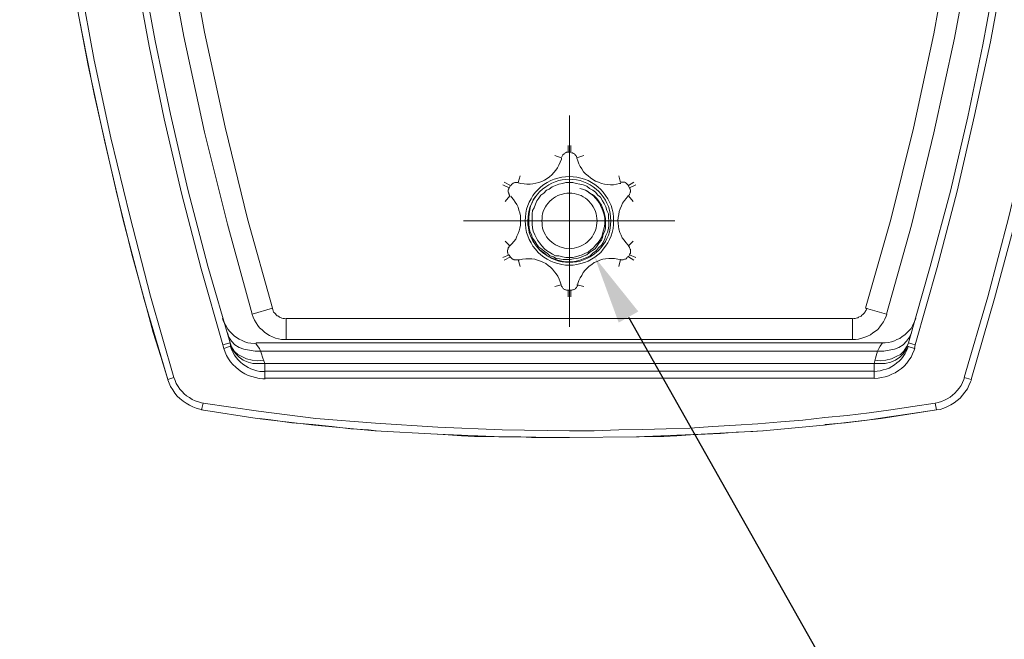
# Model space of a CAD drawing. Header units: millimetres. Extents: x 0 to 283, y 0 to 196.
# Tile 25 of 32: x 140 to 176, y 66 to 89. Entities that reach past the tile are written whole.
import ezdxf
from ezdxf import colors
from ezdxf.entities.mleader import LeaderData, LeaderLine
from ezdxf.math import Vec2, Vec3

# ---------------------------------------------------------------- set-up
doc = ezdxf.new("R2010")
doc.units = ezdxf.units.MM
doc.layers.get('0').update_dxf_attribs({"linetype": 'CONTINUOUS'})
doc.styles.add('SANSSERIF', font='sanss___.ttf')

msp = doc.modelspace()

# ---------------------------------------------------------------- linework, layer by layer
at = {"linetype": 'Continuous', "lineweight": 15}
for points in [[(144.637, 123.486), (144.339, 121.07), (144.108, 118.456), (143.953, 115.654), (143.887, 112.697), (143.909, 109.52), (144.031, 106.2), (144.262, 102.714), (144.615, 99.14), (145.045, 95.533), (145.597, 91.926), (146.259, 88.396), (147.009, 84.91), (147.847, 81.568), (148.741, 78.292)], [(145.398, 123.364), (145.09, 120.971), (144.869, 118.401), (144.714, 115.621), (144.637, 112.675), (144.67, 109.554), (144.792, 106.222), (145.012, 102.769), (145.365, 99.206), (145.829, 95.632), (146.38, 92.047), (147.009, 88.55), (147.759, 85.098), (148.575, 81.766), (149.48, 78.512)], [(171.84, 78.292), (172.755, 81.535), (173.561, 84.888), (174.311, 88.341), (174.973, 91.849), (175.524, 95.434), (175.954, 99.008), (176.296, 102.571), (176.561, 106.046), (176.683, 109.399), (176.705, 112.576), (176.627, 115.577), (176.484, 118.401), (176.252, 121.048), (175.954, 123.486)], [(147.958, 77.122), (147.947, 77.255), (147.13, 80.045), (146.402, 82.825), (145.773, 85.572), (145.211, 88.242), (144.737, 90.812), (144.306, 93.338), (143.953, 95.732), (143.678, 97.993), (143.457, 100.144), (143.247, 102.163), (143.126, 104.06), (142.994, 105.814), (142.927, 107.502), (142.872, 109.123), (142.85, 110.679), (142.85, 112.223), (142.872, 113.778), (142.894, 115.323), (142.972, 116.889)], [(172.877, 77.177), (173.682, 79.99), (174.41, 82.77), (175.039, 85.517), (175.624, 88.197), (176.098, 90.79), (176.506, 93.283), (176.859, 95.71), (177.157, 97.971), (177.389, 100.122), (177.565, 102.141), (177.708, 104.027), (177.819, 105.792), (177.896, 107.48), (177.973, 109.09), (177.995, 110.657), (177.995, 112.223), (177.973, 113.778), (177.918, 115.323), (177.874, 116.911)], [(142.729, 116.856), (142.641, 115.268), (142.597, 113.712), (142.597, 112.146), (142.597, 110.579), (142.619, 108.969), (142.674, 107.325), (142.74, 105.638), (142.872, 103.851), (143.027, 101.942), (143.203, 99.912), (143.457, 97.75), (143.733, 95.478), (144.086, 93.084), (144.516, 90.613), (144.99, 88.043), (145.542, 85.396), (146.171, 82.693), (146.888, 79.946), (147.682, 77.177)], [(177.62, 116.834), (177.664, 115.246), (177.708, 113.679), (177.741, 112.124), (177.708, 110.535), (177.686, 108.947), (177.642, 107.303), (177.565, 105.615), (177.444, 103.828), (177.289, 101.942), (177.113, 99.912), (176.881, 97.772), (176.583, 95.5), (176.23, 93.128), (175.822, 90.657), (175.348, 88.098), (174.796, 85.473), (174.167, 82.77), (173.428, 80.023), (172.645, 77.255)], [(140.379, 115.952), (140.302, 114.308), (140.28, 112.653), (140.28, 111.01), (140.302, 109.322), (140.346, 107.601), (140.456, 105.814), (140.556, 103.928), (140.71, 101.942), (140.909, 99.813), (141.151, 97.552), (141.46, 95.147), (141.835, 92.654), (142.266, 90.029), (142.773, 87.337), (143.38, 84.568), (144.053, 81.711), (144.814, 78.832), (145.674, 75.92)], [(145.895, 75.986), (145.045, 78.942), (144.284, 81.866), (143.6, 84.712), (142.994, 87.536), (142.497, 90.26), (142.045, 92.886), (141.681, 95.401), (141.383, 97.794), (141.14, 100.045), (140.931, 102.163), (140.809, 104.126), (140.677, 105.991), (140.611, 107.756), (140.556, 109.443), (140.523, 111.109), (140.523, 112.72), (140.578, 114.363), (140.622, 115.996)], [(179.959, 115.952), (180.014, 114.308), (180.036, 112.675), (180.036, 111.01), (180.014, 109.344), (179.959, 107.634), (179.882, 105.847), (179.76, 103.95), (179.606, 101.953), (179.429, 99.835), (179.176, 97.574), (178.856, 95.18), (178.503, 92.676), (178.039, 90.084), (177.543, 87.381), (176.958, 84.612), (176.285, 81.788), (175.524, 78.92), (174.664, 75.986)], [(174.918, 75.92), (175.767, 78.865), (176.561, 81.788), (177.245, 84.668), (177.819, 87.458), (178.348, 90.216), (178.778, 92.83), (179.153, 95.379), (179.462, 97.772), (179.716, 100.045), (179.882, 102.163), (180.036, 104.159), (180.135, 106.013), (180.212, 107.789), (180.257, 109.476), (180.29, 111.131), (180.29, 112.775), (180.257, 114.407), (180.212, 116.051)], [(144.891, 78.534), (144.637, 79.472), (144.361, 80.476), (144.108, 81.513), (143.832, 82.627), (143.556, 83.785), (143.28, 85.009), (142.994, 86.3), (142.729, 87.646), (142.442, 89.058)], [(160.301, 81.689), (160.301, 85.517), (160.301, 85.517)], [(160.246, 84.436), (160.246, 84.182), (160.246, 84.182)], [(160.346, 84.436), (160.346, 84.182), (160.346, 84.182)], [(158.426, 83.068), (158.525, 83.046), (158.647, 83.035), (158.746, 83.024), (158.867, 83.024), (158.967, 83.035), (159.077, 83.057), (159.187, 83.079), (159.287, 83.123), (159.386, 83.167), (159.485, 83.233), (159.573, 83.289), (159.651, 83.366), (159.728, 83.443), (159.805, 83.531), (159.86, 83.62), (159.915, 83.719), (159.959, 83.818), (160.004, 83.928), (160.004, 83.973)], [(159.761, 84.061), (159.993, 83.984), (159.993, 83.984)], [(160.235, 84.182), (160.213, 84.182), (160.191, 84.182), (160.18, 84.171), (160.158, 84.16), (160.136, 84.16), (160.125, 84.138), (160.103, 84.127), (160.092, 84.116), (160.07, 84.105), (160.059, 84.094), (160.037, 84.072), (160.037, 84.061), (160.026, 84.039), (160.015, 84.017), (160.004, 83.995)], [(160.346, 84.182), (160.246, 84.182), (160.246, 84.182)], [(160.566, 83.984), (160.566, 83.995), (160.555, 84.017), (160.555, 84.039), (160.533, 84.05), (160.533, 84.072), (160.522, 84.083), (160.5, 84.094), (160.489, 84.105), (160.478, 84.127), (160.456, 84.138), (160.445, 84.138), (160.423, 84.149), (160.401, 84.16), (160.379, 84.16), (160.368, 84.16)], [(160.82, 84.061), (160.566, 83.984), (160.566, 83.984)], [(160.566, 83.973), (160.599, 83.873), (160.643, 83.763), (160.687, 83.664), (160.743, 83.575), (160.809, 83.476), (160.886, 83.399), (160.974, 83.322), (161.063, 83.256), (161.151, 83.189), (161.25, 83.134), (161.349, 83.09), (161.46, 83.046), (161.57, 83.024), (161.68, 83.013), (161.791, 83.002), (161.901, 83.002), (162.011, 83.024), (162.122, 83.046), (162.166, 83.046)], [(158.503, 83.322), (158.426, 83.079), (158.426, 83.079)], [(162.088, 83.322), (162.155, 83.079), (162.155, 83.079)], [(157.875, 83.002), (158.095, 82.892), (158.095, 82.892)], [(157.919, 83.101), (158.15, 82.98), (158.15, 82.98)], [(158.095, 82.892), (158.084, 82.88), (158.084, 82.858), (158.073, 82.836), (158.062, 82.814), (158.062, 82.803), (158.062, 82.781), (158.062, 82.748), (158.062, 82.726), (158.073, 82.704), (158.084, 82.693), (158.084, 82.671), (158.095, 82.66), (158.106, 82.638), (158.117, 82.627), (158.128, 82.605)], [(158.15, 82.969), (158.095, 82.892), (158.095, 82.892)], [(158.426, 83.079), (158.404, 83.079), (158.382, 83.079), (158.371, 83.079), (158.349, 83.079), (158.327, 83.079), (158.305, 83.079), (158.283, 83.068), (158.272, 83.068), (158.25, 83.057), (158.239, 83.046), (158.217, 83.035), (158.194, 83.024), (158.183, 83.013), (158.172, 82.991), (158.161, 82.98)], [(161.735, 81.689), (161.713, 81.81), (161.713, 81.943), (161.658, 82.064), (161.625, 82.197), (161.559, 82.318), (161.504, 82.417), (161.427, 82.55), (161.327, 82.627), (161.25, 82.726), (161.151, 82.803), (161.029, 82.869), (160.93, 82.947), (160.798, 83.002), (160.676, 83.024), (160.544, 83.046), (160.423, 83.079), (160.301, 83.079), (160.169, 83.079), (160.037, 83.046), (159.915, 83.024), (159.783, 82.98), (159.662, 82.925), (159.562, 82.847), (159.463, 82.803), (159.364, 82.693), (159.253, 82.627), (159.187, 82.516), (159.11, 82.417), (159.055, 82.296), (159.011, 82.163), (158.956, 82.064), (158.934, 81.943), (158.934, 81.81), (158.934, 81.689)], [(160.676, 82.869), (160.776, 82.847), (160.875, 82.803), (160.952, 82.77), (161.029, 82.693), (161.129, 82.649), (161.195, 82.594), (161.283, 82.516), (161.327, 82.45), (161.404, 82.34), (161.46, 82.263), (161.504, 82.163), (161.526, 82.097), (161.559, 81.998), (161.581, 81.888), (161.603, 81.788), (161.603, 81.689)], [(161.581, 81.689), (161.581, 81.788), (161.559, 81.91), (161.526, 82.02), (161.482, 82.119), (161.427, 82.241), (161.382, 82.34), (161.327, 82.417), (161.25, 82.516), (161.173, 82.594), (161.074, 82.671), (160.974, 82.748), (160.875, 82.803), (160.776, 82.847), (160.676, 82.869)], [(162.441, 82.98), (162.43, 82.991), (162.408, 83.013), (162.397, 83.024), (162.375, 83.046), (162.364, 83.057), (162.342, 83.068), (162.331, 83.079), (162.309, 83.09), (162.287, 83.101), (162.265, 83.101), (162.243, 83.101), (162.221, 83.101), (162.199, 83.101), (162.177, 83.101), (162.155, 83.101)], [(162.486, 82.892), (162.43, 82.98), (162.43, 82.98)], [(162.64, 83.101), (162.441, 82.98), (162.441, 82.98)], [(162.441, 82.594), (162.452, 82.616), (162.463, 82.627), (162.486, 82.638), (162.486, 82.66), (162.497, 82.682), (162.508, 82.704), (162.508, 82.726), (162.519, 82.748), (162.519, 82.77), (162.519, 82.792), (162.519, 82.814), (162.508, 82.836), (162.497, 82.858), (162.497, 82.88), (162.486, 82.892)], [(162.717, 83.002), (162.486, 82.892), (162.486, 82.892)], [(157.952, 82.395), (158.128, 82.594), (158.128, 82.594)], [(158.128, 80.785), (158.194, 80.851), (158.272, 80.939), (158.338, 81.027), (158.382, 81.127), (158.426, 81.226), (158.47, 81.325), (158.492, 81.424), (158.514, 81.535), (158.514, 81.645), (158.514, 81.755), (158.514, 81.866), (158.492, 81.976), (158.459, 82.075), (158.426, 82.186), (158.382, 82.285), (158.316, 82.373), (158.261, 82.461), (158.183, 82.55), (158.161, 82.583)], [(159.055, 82.572), (158.978, 82.45), (158.934, 82.34), (158.878, 82.219), (158.856, 82.097), (158.834, 81.943), (158.812, 81.81), (158.812, 81.689), (158.812, 81.568), (158.834, 81.435), (158.856, 81.314), (158.911, 81.182), (158.956, 81.06), (159.033, 80.95), (159.11, 80.829), (159.187, 80.729), (159.287, 80.652), (159.386, 80.575), (159.485, 80.509), (159.584, 80.421), (159.717, 80.376), (159.816, 80.321), (159.937, 80.31), (160.07, 80.277), (160.191, 80.277), (160.323, 80.277), (160.445, 80.31), (160.566, 80.321), (160.699, 80.354), (160.831, 80.41), (160.93, 80.454), (161.029, 80.531), (161.129, 80.608), (161.228, 80.674), (161.305, 80.785), (161.382, 80.884), (161.46, 80.983)], [(162.43, 82.594), (162.364, 82.505), (162.298, 82.428), (162.232, 82.329), (162.188, 82.23), (162.144, 82.13), (162.11, 82.031), (162.088, 81.921), (162.066, 81.81), (162.055, 81.7), (162.066, 81.601), (162.077, 81.48), (162.099, 81.38), (162.133, 81.27), (162.177, 81.171), (162.221, 81.071), (162.287, 80.983), (162.353, 80.895), (162.43, 80.807), (162.463, 80.785)], [(162.618, 82.395), (162.441, 82.594), (162.441, 82.594)], [(160.301, 81.689), (156.441, 81.689), (156.441, 81.689)], [(158.779, 81.689), (158.779, 81.535), (158.812, 81.413), (158.834, 81.259), (158.878, 81.138), (158.934, 81.005), (159.011, 80.884), (159.088, 80.785), (159.187, 80.674), (159.287, 80.575), (159.386, 80.509), (159.485, 80.41), (159.617, 80.354), (159.739, 80.31), (159.871, 80.255), (160.015, 80.222), (160.136, 80.2), (160.268, 80.2), (160.423, 80.2), (160.544, 80.222), (160.676, 80.255), (160.798, 80.31), (160.93, 80.354), (161.051, 80.421), (161.151, 80.509), (161.283, 80.608), (161.349, 80.707), (161.46, 80.807), (161.526, 80.906), (161.581, 81.038), (161.625, 81.16), (161.68, 81.281), (161.713, 81.413), (161.735, 81.535), (161.735, 81.689)], [(158.934, 81.689), (158.934, 81.568), (158.956, 81.435), (158.978, 81.314), (159.033, 81.182), (159.088, 81.082), (159.132, 80.983), (159.209, 80.884), (159.287, 80.785), (159.386, 80.674), (159.463, 80.608), (159.584, 80.531), (159.684, 80.476), (159.783, 80.421), (159.915, 80.41), (160.037, 80.376), (160.169, 80.354), (160.268, 80.354), (160.401, 80.354), (160.522, 80.376), (160.643, 80.41), (160.754, 80.454), (160.875, 80.509), (160.974, 80.553), (161.074, 80.63), (161.173, 80.707), (161.25, 80.807), (161.327, 80.884), (161.404, 80.983), (161.46, 81.082), (161.504, 81.204), (161.526, 81.314), (161.559, 81.435), (161.581, 81.568), (161.581, 81.689)], [(160.301, 81.689), (164.129, 81.689), (164.129, 81.689)], [(160.301, 81.689), (160.301, 77.828), (160.301, 77.828)], [(161.46, 80.983), (161.504, 81.082), (161.526, 81.204), (161.581, 81.314), (161.603, 81.435), (161.603, 81.568), (161.603, 81.689)], [(157.952, 80.95), (158.128, 80.785), (158.128, 80.785)], [(158.117, 80.774), (158.106, 80.763), (158.095, 80.74), (158.084, 80.729), (158.062, 80.707), (158.062, 80.674), (158.051, 80.663), (158.051, 80.641), (158.04, 80.608), (158.04, 80.597), (158.04, 80.564), (158.04, 80.542), (158.051, 80.531), (158.051, 80.498), (158.062, 80.476), (158.062, 80.454)], [(162.618, 80.95), (162.441, 80.785), (162.441, 80.785)], [(162.486, 80.454), (162.497, 80.465), (162.497, 80.487), (162.519, 80.509), (162.519, 80.531), (162.519, 80.553), (162.519, 80.575), (162.519, 80.597), (162.519, 80.619), (162.519, 80.641), (162.508, 80.663), (162.497, 80.685), (162.486, 80.707), (162.486, 80.729), (162.463, 80.751), (162.441, 80.763)], [(157.875, 80.354), (158.095, 80.454), (158.095, 80.454)], [(157.919, 80.255), (158.15, 80.376), (158.15, 80.376)], [(158.095, 80.443), (158.15, 80.365), (158.15, 80.365)], [(158.15, 80.376), (158.161, 80.354), (158.172, 80.343), (158.194, 80.321), (158.205, 80.31), (158.228, 80.299), (158.25, 80.288), (158.272, 80.277), (158.283, 80.266), (158.305, 80.266), (158.327, 80.266), (158.349, 80.266), (158.371, 80.266), (158.393, 80.266), (158.415, 80.266), (158.437, 80.266)], [(159.993, 79.362), (159.959, 79.472), (159.926, 79.571), (159.871, 79.67), (159.816, 79.759), (159.75, 79.836), (159.684, 79.935), (159.606, 80.001), (159.518, 80.068), (159.43, 80.134), (159.331, 80.189), (159.242, 80.222), (159.132, 80.255), (159.033, 80.288), (158.922, 80.31), (158.812, 80.31), (158.702, 80.31), (158.592, 80.299), (158.492, 80.266), (158.448, 80.266)], [(162.155, 80.277), (162.055, 80.299), (161.934, 80.321), (161.835, 80.321), (161.724, 80.321), (161.614, 80.31), (161.515, 80.288), (161.404, 80.255), (161.305, 80.211), (161.195, 80.167), (161.107, 80.101), (161.018, 80.045), (160.941, 79.968), (160.864, 79.891), (160.798, 79.803), (160.743, 79.704), (160.687, 79.615), (160.643, 79.516), (160.599, 79.406), (160.599, 79.362)], [(162.155, 80.266), (162.177, 80.266), (162.199, 80.266), (162.221, 80.266), (162.243, 80.266), (162.254, 80.266), (162.276, 80.277), (162.298, 80.288), (162.32, 80.288), (162.342, 80.299), (162.364, 80.31), (162.375, 80.321), (162.386, 80.343), (162.397, 80.354), (162.408, 80.376), (162.43, 80.387)], [(162.441, 80.376), (162.486, 80.454), (162.486, 80.454)], [(162.64, 80.255), (162.441, 80.376), (162.441, 80.376)], [(162.717, 80.354), (162.486, 80.454), (162.486, 80.454)], [(158.503, 80.023), (158.426, 80.277), (158.426, 80.277)], [(162.088, 80.023), (162.155, 80.277), (162.155, 80.277)], [(159.761, 79.295), (159.993, 79.362), (159.993, 79.362)], [(159.993, 79.362), (159.993, 79.34), (160.004, 79.317), (160.015, 79.295), (160.026, 79.284), (160.037, 79.262), (160.059, 79.24), (160.081, 79.229), (160.092, 79.207), (160.114, 79.196), (160.125, 79.196), (160.147, 79.174), (160.169, 79.174), (160.191, 79.163), (160.213, 79.163), (160.235, 79.163)], [(160.346, 79.163), (160.368, 79.163), (160.379, 79.163), (160.412, 79.174), (160.434, 79.174), (160.456, 79.185), (160.467, 79.196), (160.489, 79.207), (160.511, 79.218), (160.522, 79.229), (160.544, 79.251), (160.555, 79.262), (160.566, 79.284), (160.577, 79.306), (160.588, 79.328), (160.599, 79.351)], [(160.82, 79.295), (160.566, 79.362), (160.566, 79.362)], [(160.246, 78.92), (160.246, 79.163), (160.246, 79.163)], [(160.246, 79.163), (160.334, 79.163), (160.334, 79.163)], [(160.346, 78.92), (160.346, 79.163), (160.346, 79.163)], [(145.674, 75.92), (145.42, 76.747), (145.145, 77.63), (144.891, 78.534)], [(149.48, 78.512), (148.741, 78.292), (148.741, 78.292)], [(170.604, 78.126), (170.649, 78.137), (170.693, 78.137), (170.737, 78.148), (170.792, 78.159), (170.825, 78.181), (170.88, 78.203), (170.913, 78.225), (170.946, 78.258), (170.979, 78.281), (171.013, 78.314), (171.046, 78.358), (171.068, 78.391), (171.101, 78.435), (171.112, 78.479), (171.123, 78.512)], [(171.079, 78.512), (171.84, 78.292), (171.84, 78.292)], [(148.741, 78.281), (148.785, 78.181), (148.829, 78.071), (148.884, 77.972), (148.95, 77.883), (149.017, 77.795), (149.105, 77.718), (149.193, 77.641), (149.281, 77.575), (149.381, 77.519), (149.48, 77.464), (149.59, 77.42), (149.701, 77.398), (149.811, 77.376), (149.921, 77.365), (149.998, 77.365)], [(149.48, 78.501), (149.491, 78.457), (149.513, 78.413), (149.524, 78.369), (149.557, 78.347), (149.59, 78.303), (149.623, 78.269), (149.656, 78.236), (149.701, 78.214), (149.734, 78.181), (149.778, 78.17), (149.822, 78.148), (149.877, 78.137), (149.921, 78.137), (149.965, 78.126), (149.998, 78.126)], [(170.604, 77.365), (170.715, 77.376), (170.825, 77.387), (170.935, 77.42), (171.046, 77.453), (171.145, 77.486), (171.255, 77.541), (171.343, 77.608), (171.443, 77.674), (171.52, 77.74), (171.597, 77.828), (171.663, 77.916), (171.73, 78.016), (171.774, 78.115), (171.829, 78.225), (171.851, 78.292)], [(147.66, 78.148), (147.693, 78.049), (147.737, 77.95), (147.792, 77.85), (147.858, 77.751), (147.925, 77.663), (148.002, 77.586), (148.09, 77.508), (148.178, 77.442), (148.266, 77.387), (148.377, 77.332), (148.476, 77.288), (148.586, 77.255), (148.697, 77.233), (148.818, 77.222), (148.895, 77.211)], [(149.987, 78.137), (170.604, 78.137), (170.604, 78.137)], [(149.987, 78.137), (149.987, 77.376), (149.987, 77.376)], [(170.604, 78.137), (170.604, 77.376), (170.604, 77.376)], [(171.696, 77.244), (171.796, 77.255), (171.906, 77.266), (172.016, 77.288), (172.127, 77.321), (172.215, 77.365), (172.325, 77.409), (172.413, 77.475), (172.502, 77.541), (172.579, 77.608), (172.667, 77.696), (172.733, 77.773), (172.789, 77.872), (172.833, 77.972), (172.888, 78.071), (172.91, 78.148)], [(147.891, 77.453), (147.847, 77.608), (147.847, 77.608)], [(147.991, 77.31), (147.891, 77.453), (147.891, 77.453)], [(172.678, 77.453), (172.568, 77.31), (172.568, 77.31)], [(172.755, 77.608), (172.678, 77.453), (172.678, 77.453)], [(147.682, 77.177), (147.947, 77.255), (147.947, 77.255)], [(147.682, 77.177), (147.715, 77.045), (147.715, 77.045)], [(147.715, 77.045), (147.958, 77.122), (147.958, 77.122)], [(147.991, 77.1), (147.947, 77.255), (147.947, 77.255)], [(149.204, 76.493), (148.972, 76.493), (148.774, 76.493), (148.597, 76.549), (148.421, 76.615), (148.266, 76.725), (148.145, 76.846), (148.046, 76.979), (147.958, 77.122)], [(147.958, 77.111), (147.991, 77.012), (148.046, 76.913), (148.101, 76.802), (148.167, 76.714), (148.233, 76.626), (148.322, 76.549), (148.41, 76.471), (148.498, 76.416), (148.597, 76.35), (148.697, 76.306), (148.807, 76.262), (148.917, 76.229), (149.028, 76.207), (149.138, 76.207), (149.215, 76.207)], [(148.112, 77.177), (147.991, 77.31), (147.991, 77.31)], [(148.222, 76.824), (148.09, 76.946), (147.991, 77.1)], [(148.266, 77.078), (148.112, 77.177), (148.112, 77.177)], [(149.05, 76.946), (148.851, 76.946), (148.642, 76.979), (148.443, 77.023), (148.266, 77.078)], [(149.05, 76.946), (149.006, 77.045), (148.895, 77.199), (148.895, 77.233), (148.895, 77.255)], [(148.895, 77.255), (171.696, 77.255), (171.696, 77.255)], [(149.987, 77.376), (170.604, 77.376), (170.604, 77.376)], [(171.388, 76.207), (171.498, 76.218), (171.608, 76.229), (171.719, 76.262), (171.829, 76.295), (171.939, 76.328), (172.038, 76.383), (172.127, 76.449), (172.215, 76.516), (172.303, 76.582), (172.38, 76.67), (172.447, 76.758), (172.513, 76.858), (172.568, 76.957), (172.612, 77.067), (172.634, 77.133)], [(171.509, 76.946), (171.564, 77.045), (171.608, 77.122)], [(172.292, 77.078), (172.127, 77.023), (171.939, 76.979), (171.741, 76.946), (171.509, 76.946)], [(171.608, 77.122), (171.696, 77.255), (171.696, 77.255)], [(172.568, 77.31), (172.447, 77.177), (172.292, 77.078)], [(172.568, 77.1), (172.469, 76.946), (172.347, 76.824)], [(172.59, 77.122), (172.546, 76.979), (172.546, 76.979)], [(172.645, 77.255), (172.568, 77.1), (172.568, 77.1)], [(172.645, 77.255), (172.59, 77.122), (172.59, 77.122)], [(172.855, 77.045), (172.59, 77.122), (172.59, 77.122)], [(172.877, 77.177), (172.645, 77.255), (172.645, 77.255)], [(172.855, 77.045), (172.877, 77.177), (172.877, 77.177)], [(147.715, 77.045), (147.759, 76.913), (147.814, 76.791), (147.88, 76.67), (147.958, 76.56), (148.046, 76.46), (148.145, 76.361), (148.244, 76.273), (148.355, 76.196), (148.476, 76.118), (148.597, 76.063), (148.73, 76.019), (148.862, 75.986), (148.995, 75.953), (149.127, 75.942), (149.215, 75.942)], [(149.149, 76.615), (148.95, 76.593), (148.741, 76.615), (148.542, 76.67), (148.366, 76.747), (148.222, 76.824)], [(149.05, 76.946), (171.509, 76.946), (171.509, 76.946)], [(149.204, 76.493), (149.127, 76.692), (149.072, 76.88), (149.05, 76.946)], [(171.388, 75.953), (171.531, 75.964), (171.663, 75.986), (171.785, 76.008), (171.917, 76.052), (172.038, 76.107), (172.16, 76.163), (172.27, 76.24), (172.38, 76.317), (172.48, 76.405), (172.579, 76.505), (172.656, 76.615), (172.733, 76.725), (172.789, 76.846), (172.844, 76.979), (172.866, 77.056)], [(172.546, 76.979), (172.447, 76.846), (172.325, 76.725), (172.171, 76.615), (171.994, 76.549), (171.796, 76.493), (171.586, 76.493), (171.388, 76.493)], [(172.347, 76.824), (172.193, 76.747), (172.016, 76.67), (171.818, 76.615), (171.608, 76.593), (171.41, 76.615)], [(171.443, 76.692), (171.509, 76.946), (171.509, 76.946)], [(149.204, 76.493), (171.388, 76.493), (171.388, 76.493)], [(149.204, 76.416), (149.204, 76.493), (149.204, 76.493)], [(149.204, 75.964), (149.204, 76.295), (149.204, 76.416)], [(171.388, 76.493), (171.443, 76.692), (171.443, 76.692)], [(171.388, 75.964), (171.388, 76.493), (171.388, 76.493)], [(171.388, 76.218), (149.204, 76.218), (149.204, 76.218)], [(145.895, 75.986), (145.674, 75.92), (145.674, 75.92)], [(145.674, 75.909), (145.718, 75.787), (145.773, 75.655), (145.851, 75.534), (145.928, 75.423), (146.016, 75.313), (146.115, 75.225), (146.226, 75.126), (146.336, 75.048), (146.457, 74.982), (146.579, 74.916), (146.711, 74.872), (146.843, 74.839), (146.932, 74.817)], [(145.895, 75.986), (145.939, 75.876), (145.983, 75.765), (146.049, 75.666), (146.115, 75.567), (146.193, 75.479), (146.27, 75.39), (146.358, 75.324), (146.457, 75.258), (146.557, 75.192), (146.667, 75.137), (146.788, 75.104), (146.899, 75.07), (146.976, 75.059)], [(171.388, 75.964), (149.204, 75.964), (149.204, 75.964)], [(173.605, 75.059), (173.726, 75.082), (173.836, 75.115), (173.947, 75.159), (174.046, 75.214), (174.156, 75.269), (174.245, 75.346), (174.333, 75.423), (174.41, 75.512), (174.487, 75.6), (174.554, 75.699), (174.609, 75.81), (174.653, 75.92), (174.675, 75.986)], [(173.66, 74.806), (173.792, 74.828), (173.925, 74.872), (174.057, 74.927), (174.178, 74.993), (174.3, 75.07), (174.41, 75.148), (174.52, 75.236), (174.609, 75.346), (174.697, 75.457), (174.785, 75.578), (174.84, 75.699), (174.895, 75.832), (174.929, 75.909)], [(174.664, 75.986), (174.918, 75.92), (174.918, 75.92)], [(146.954, 75.059), (146.899, 74.806), (146.899, 74.806)], [(160.301, 74.045), (157.852, 74.078), (155.503, 74.177), (153.23, 74.331), (151.068, 74.497), (148.972, 74.762), (146.954, 75.059)], [(173.605, 75.059), (172.8, 74.927), (171.994, 74.806), (171.211, 74.706), (170.406, 74.607), (169.59, 74.53), (168.795, 74.431), (167.99, 74.376), (167.152, 74.298), (166.346, 74.254), (165.519, 74.199), (164.681, 74.144), (163.82, 74.122), (162.971, 74.1), (162.088, 74.078), (161.195, 74.045), (160.301, 74.045)], [(173.605, 75.059), (173.66, 74.806), (173.66, 74.806)], [(146.899, 74.806), (148.928, 74.497), (151.013, 74.254), (153.208, 74.045), (155.481, 73.923), (157.852, 73.824), (160.301, 73.802)], [(160.301, 73.802), (162.739, 73.824), (165.089, 73.923), (167.35, 74.045), (169.545, 74.254), (171.641, 74.497), (173.66, 74.806)], [(173.66, 74.806), (172.778, 74.673), (171.939, 74.552)], [(153.264, 74.045), (152.977, 74.078), (152.337, 74.122), (151.642, 74.199), (150.947, 74.276), (150.186, 74.342), (149.425, 74.453), (149.006, 74.497)], [(171.939, 74.552), (171.134, 74.431), (170.351, 74.342), (169.623, 74.276), (169.579, 74.254)], [(160.301, 73.802), (159.97, 73.802), (159.617, 73.802), (159.287, 73.802), (158.911, 73.802), (158.525, 73.824), (158.15, 73.824), (157.72, 73.824), (157.29, 73.846), (156.838, 73.846), (156.363, 73.868), (155.878, 73.901), (155.503, 73.923)], [(167.328, 74.045), (166.975, 74.023), (166.368, 74), (165.795, 73.945), (165.232, 73.923), (164.703, 73.901), (164.206, 73.868), (163.732, 73.846), (163.302, 73.846), (162.839, 73.824), (162.739, 73.824)]]:
    msp.add_lwpolyline(points, dxfattribs=at)
at = {"linetype": 'Continuous', "lineweight": 20}
msp.add_lwpolyline([(171.079, 78.512), (171.994, 81.733), (172.822, 85.065), (173.561, 88.495), (174.189, 92.003), (174.741, 95.533), (175.193, 99.107), (175.546, 102.637), (175.767, 106.101), (175.899, 109.421), (175.921, 112.576), (175.866, 115.554), (175.723, 118.345), (175.502, 120.949), (175.171, 123.364)], dxfattribs=at)
at = {"linetype": 'Continuous', "lineweight": 15}
for points in [[(161.901, 81.689), (161.901, 81.821), (161.89, 81.965), (161.846, 82.108), (161.813, 82.241), (161.757, 82.373), (161.691, 82.494), (161.614, 82.616), (161.526, 82.726), (161.438, 82.825), (161.327, 82.925), (161.217, 83.013), (161.096, 83.079), (160.974, 83.156), (160.842, 83.211), (160.71, 83.244), (160.566, 83.278), (160.434, 83.289), (160.29, 83.3), (160.158, 83.289), (160.015, 83.278), (159.871, 83.244), (159.739, 83.211), (159.617, 83.156), (159.485, 83.079), (159.364, 83.013), (159.253, 82.925), (159.154, 82.825), (159.055, 82.726), (158.967, 82.616), (158.9, 82.494), (158.834, 82.373), (158.779, 82.241), (158.735, 82.108), (158.702, 81.965), (158.691, 81.821), (158.68, 81.689), (158.691, 81.557), (158.702, 81.413), (158.735, 81.27), (158.779, 81.138), (158.834, 81.005), (158.9, 80.884), (158.967, 80.763), (159.055, 80.652), (159.154, 80.542), (159.253, 80.454), (159.364, 80.365), (159.485, 80.288), (159.617, 80.222), (159.739, 80.167), (159.871, 80.134), (160.015, 80.101), (160.158, 80.079), (160.301, 80.079), (160.434, 80.079), (160.566, 80.101), (160.71, 80.134), (160.842, 80.167), (160.974, 80.222), (161.096, 80.288), (161.217, 80.365), (161.327, 80.454), (161.438, 80.542), (161.526, 80.652), (161.614, 80.763), (161.691, 80.884), (161.757, 81.005), (161.813, 81.138), (161.846, 81.27), (161.89, 81.413), (161.901, 81.557)], [(161.802, 81.689), (161.791, 81.821), (161.78, 81.954), (161.757, 82.075), (161.713, 82.208), (161.658, 82.329), (161.603, 82.439), (161.526, 82.561), (161.449, 82.66), (161.36, 82.759), (161.272, 82.847), (161.162, 82.925), (161.051, 83.002), (160.93, 83.057), (160.809, 83.112), (160.687, 83.156), (160.555, 83.178), (160.423, 83.189), (160.29, 83.2), (160.158, 83.189), (160.026, 83.178), (159.904, 83.156), (159.772, 83.112), (159.651, 83.057), (159.54, 83.002), (159.43, 82.925), (159.32, 82.847), (159.22, 82.759), (159.132, 82.66), (159.055, 82.561), (158.978, 82.439), (158.922, 82.329), (158.867, 82.208), (158.834, 82.075), (158.801, 81.954), (158.79, 81.821), (158.779, 81.689), (158.79, 81.557), (158.801, 81.424), (158.834, 81.292), (158.867, 81.171), (158.922, 81.049), (158.978, 80.939), (159.055, 80.818), (159.132, 80.718), (159.22, 80.619), (159.32, 80.531), (159.43, 80.454), (159.54, 80.376), (159.651, 80.321), (159.772, 80.266), (159.904, 80.222), (160.026, 80.2), (160.158, 80.189), (160.301, 80.178), (160.423, 80.189), (160.555, 80.2), (160.687, 80.222), (160.809, 80.266), (160.93, 80.321), (161.051, 80.376), (161.162, 80.454), (161.272, 80.531), (161.36, 80.619), (161.449, 80.718), (161.526, 80.818), (161.603, 80.939), (161.658, 81.049), (161.713, 81.171), (161.757, 81.292), (161.78, 81.424), (161.791, 81.557)], [(161.305, 81.689), (161.294, 81.777), (161.283, 81.866), (161.272, 81.943), (161.239, 82.031), (161.206, 82.108), (161.162, 82.197), (161.118, 82.263), (161.063, 82.329), (161.007, 82.406), (160.941, 82.461), (160.875, 82.516), (160.798, 82.561), (160.721, 82.605), (160.643, 82.638), (160.555, 82.66), (160.467, 82.682), (160.379, 82.693), (160.29, 82.693), (160.202, 82.693), (160.114, 82.682), (160.037, 82.66), (159.948, 82.638), (159.871, 82.605), (159.783, 82.561), (159.717, 82.516), (159.651, 82.461), (159.584, 82.406), (159.518, 82.329), (159.463, 82.263), (159.419, 82.197), (159.375, 82.108), (159.342, 82.031), (159.32, 81.943), (159.298, 81.866), (159.298, 81.777), (159.287, 81.689), (159.298, 81.601), (159.298, 81.513), (159.32, 81.424), (159.342, 81.347), (159.375, 81.259), (159.419, 81.182), (159.463, 81.104), (159.518, 81.038), (159.584, 80.972), (159.651, 80.917), (159.717, 80.862), (159.783, 80.818), (159.871, 80.774), (159.948, 80.74), (160.037, 80.718), (160.114, 80.696), (160.202, 80.685), (160.301, 80.674), (160.379, 80.685), (160.467, 80.696), (160.555, 80.718), (160.643, 80.74), (160.721, 80.774), (160.798, 80.818), (160.875, 80.862), (160.941, 80.917), (161.007, 80.972), (161.063, 81.038), (161.118, 81.104), (161.162, 81.182), (161.206, 81.259), (161.239, 81.347), (161.272, 81.424), (161.283, 81.513), (161.294, 81.601)]]:
    msp.add_lwpolyline(points, close=True, dxfattribs=at)

# ---------------------------------------------------------------- leaders
ml = msp.add_multileader_mtext('Standard')
ml.set_content('3x M6 Stud', color=256, style='SANSSERIF')
ml.set_leader_properties()
ml.build(insert=Vec2(0, 0))
ml.multileader.update_dxf_attribs({"text_right_attachment_type": 6, "dogleg_length": 2, "arrow_head_size": 2.5})
ctx = ml.context
ctx.base_point, ctx.char_height, ctx.arrow_head_size, ctx.landing_gap_size, ctx.plane_origin = Vec3(174.588, 60.236), 2.5, 2.5, 1.5, Vec3(161.217, 80.365)
ctx.right_attachment = 6
notes = []
notes.append((ctx, [(0, (1, 1, 0), (172.588, 60.236), (1, 0), 2, [(0, [(161.217, 80.365)], 0, [])])]))
ctx.mtext.insert, ctx.mtext.flow_direction = Vec3(176.088, 61.527), 5
for ctx, leaders in notes:
    for number, flags, end, landing, length, lines in leaders:
        leader = LeaderData()
        leader.index, (leader.has_last_leader_line, leader.has_dogleg_vector, leader.attachment_direction) = number, flags
        leader.last_leader_point, leader.dogleg_vector, leader.dogleg_length = Vec3(end), Vec3(landing), length
        for number, points, colour, breaks in lines:
            line = LeaderLine()
            line.index, line.vertices, line.color, line.breaks = number, Vec3.list(points), colors.encode_raw_color(colour), breaks
            leader.lines.append(line)
        ctx.leaders.append(leader)

doc.saveas('drawing.dxf')
